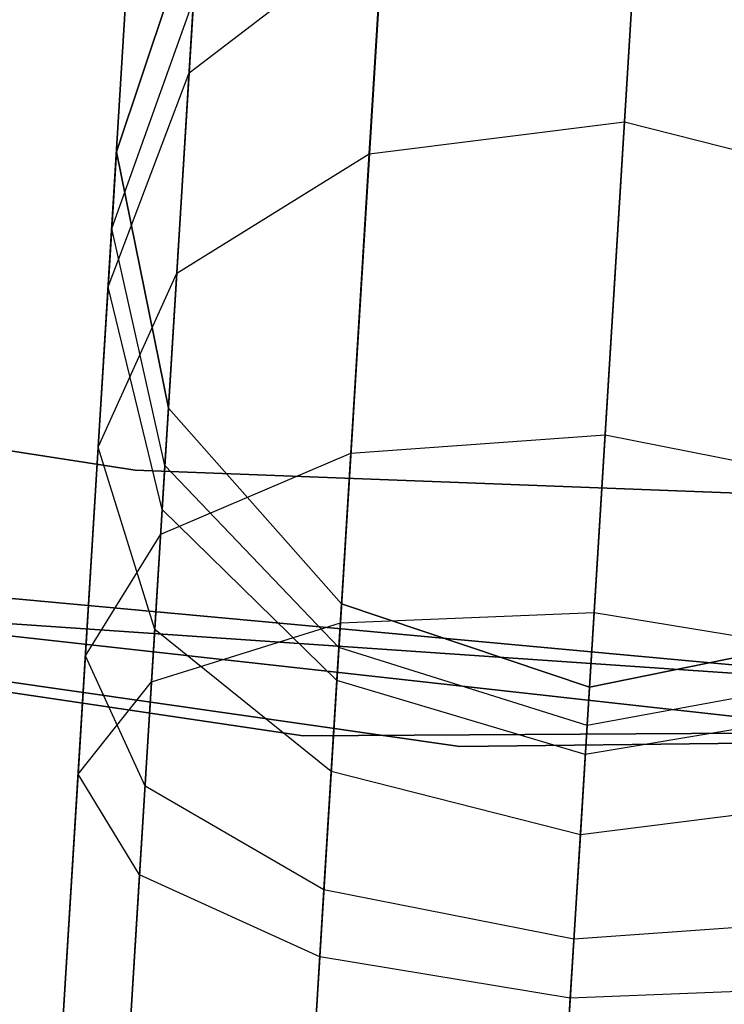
# Model space of a CAD drawing. Extents: x -129 to 129, y -127 to 130.
# Tile 141 of 188: x -4.94 to -3.54, y -61.14 to -59.19. Entities that reach past the tile are written whole.
import ezdxf

# ---------------------------------------------------------------- set-up
doc = ezdxf.new("R2010")
doc.units = 0
doc.header["$LTSCALE"] = 25.4
doc.layers.get('0').update_dxf_attribs({"linetype": 'CONTINUOUS'})

# ---------------------------------------------------------------- blocks, each defined once
blk = doc.blocks.new('NOME_B_PM2_STL')
at = {"color": 0}
for p, q in [((125.6243, -57.7586, 524.5779), (122.5463, -107.6637, 524.5779)), ((125.6243, -57.7586, 524.5779), (122.5463, -107.6637, 524.5779)), ((122.5463, -107.6637, 344.5779), (125.6243, -57.7586, 344.5779)), ((122.5463, -107.6637, 344.5779), (125.6243, -57.7586, 344.5779)), ((125.758, -57.7668, 525.0779), (122.68, -107.672, 525.0779)), ((125.758, -57.7668, 525.0779), (122.68, -107.672, 525.0779)), ((125.758, -57.7668, 524.0779), (122.68, -107.672, 524.0779)), ((125.758, -57.7668, 524.0779), (122.68, -107.672, 524.0779)), ((122.68, -107.672, 344.0779), (125.758, -57.7668, 344.0779)), ((122.68, -107.672, 344.0779), (125.758, -57.7668, 344.0779)), ((122.68, -107.672, 345.0779), (125.758, -57.7668, 345.0779)), ((122.68, -107.672, 345.0779), (125.758, -57.7668, 345.0779)), ((126.1234, -57.7893, 525.4439), (123.0453, -107.6945, 525.4439)), ((126.1234, -57.7893, 525.4439), (123.0453, -107.6945, 525.4439)), ((126.1234, -57.7893, 523.7119), (123.0453, -107.6945, 523.7119)), ((126.1234, -57.7893, 523.7119), (123.0453, -107.6945, 523.7119)), ((123.0453, -107.6945, 343.7118), (126.1234, -57.7893, 343.7118)), ((123.0453, -107.6945, 343.7118), (126.1234, -57.7893, 343.7118)), ((123.0453, -107.6945, 345.4439), (126.1234, -57.7893, 345.4439)), ((123.0453, -107.6945, 345.4439), (126.1234, -57.7893, 345.4439)), ((126.6224, -57.8201, 523.5779), (123.5444, -107.7253, 523.5779)), ((126.6224, -57.8201, 525.5779), (123.5444, -107.7253, 525.5779)), ((126.6224, -57.8201, 525.5779), (123.5444, -107.7253, 525.5779)), ((126.6224, -57.8201, 523.5779), (123.5444, -107.7253, 523.5779)), ((123.5444, -107.7253, 345.5779), (126.6224, -57.8201, 345.5779)), ((123.5444, -107.7253, 343.5779), (126.6224, -57.8201, 343.5779)), ((123.5444, -107.7253, 343.5779), (126.6224, -57.8201, 343.5779)), ((123.5444, -107.7253, 345.5779), (126.6224, -57.8201, 345.5779)), ((116.1757, -59.8823, 18.9499), (125.4809, -61.3195, 18.9499)), ((125.4809, -61.3195, 17.9499), (116.1757, -59.8823, 17.9499)), ((116.1757, -59.8823, 18.9499), (125.4809, -61.3195, 18.9499)), ((125.4809, -61.3195, 17.9499), (116.1757, -59.8823, 17.9499)), ((126.4892, -59.9807, 692.4298), (126.4491, -60.6297, 691.4565)), ((126.4892, -59.9807, 692.4298), (126.4491, -60.6297, 691.4565)), ((126.4491, -60.6297, 541.6992), (126.4892, -59.9807, 540.7259)), ((126.4491, -60.6297, 541.6992), (126.4892, -59.9807, 540.7259)), ((126.4892, -59.9807, 328.4298), (126.4491, -60.6297, 327.4565)), ((126.4892, -59.9807, 328.4298), (126.4491, -60.6297, 327.4565)), ((125.9825, -60.0734, 692.4811), (125.9442, -60.6935, 691.5513)), ((125.9825, -60.0734, 692.4811), (125.9442, -60.6935, 691.5513)), ((125.9442, -60.6935, 541.6044), (125.9825, -60.0734, 540.6746)), ((125.9442, -60.6935, 541.6044), (125.9825, -60.0734, 540.6746)), ((125.9825, -60.0734, 328.4811), (125.9442, -60.6935, 327.5513)), ((125.9825, -60.0734, 328.4811), (125.9442, -60.6935, 327.5513)), ((126.4109, -61.2499, 28.1759), (126.4785, -60.1539, 27.0779)), ((126.4109, -61.2499, 28.1759), (126.4785, -60.1539, 27.0779)), ((125.6081, -60.1985, 699.0779), (125.4436, -60.6893, 699.0779)), ((125.4436, -60.6893, 534.0779), (125.6081, -60.1985, 534.0779)), ((125.6081, -60.1985, 699.0779), (125.4436, -60.6893, 699.0779)), ((125.6081, -60.1985, 693.5779), (125.4436, -60.6893, 693.5779)), ((125.6081, -60.1985, 693.5779), (125.4436, -60.6893, 693.5779)), ((125.6081, -60.1985, 539.5779), (125.4436, -60.6893, 539.5779)), ((125.6081, -60.1985, 539.5779), (125.4436, -60.6893, 539.5779)), ((125.4436, -60.6893, 534.0779), (125.6081, -60.1985, 534.0779)), ((125.6081, -60.1985, 335.0779), (125.4436, -60.6893, 335.0779)), ((125.4436, -60.6893, 21.0779), (125.6081, -60.1985, 21.0779)), ((125.6081, -60.1985, 335.0779), (125.4436, -60.6893, 335.0779)), ((125.6081, -60.1985, 329.5779), (125.4436, -60.6893, 329.5779)), ((125.6081, -60.1985, 329.5779), (125.4436, -60.6893, 329.5779)), ((125.6081, -60.1985, 25.5779), (125.4436, -60.6893, 25.5779)), ((125.6081, -60.1985, 25.5779), (125.4436, -60.6893, 25.5779)), ((125.4436, -60.6893, 21.0779), (125.6081, -60.1985, 21.0779)), ((125.5874, -60.5328, 26.8279), (125.6081, -60.1985, 25.5779)), ((125.5874, -60.5328, 26.8279), (125.6081, -60.1985, 25.5779)), ((125.5874, -60.5328, 26.8279), (125.9723, -60.2389, 27.0109)), ((125.5874, -60.5328, 26.8279), (125.9723, -60.2389, 27.0109)), ((125.9077, -61.286, 28.0599), (125.9723, -60.2389, 27.0109)), ((125.9077, -61.286, 28.0599), (125.9723, -60.2389, 27.0109)), ((125.4342, -60.8412, 692.8125), (125.5963, -60.3884, 692.6212)), ((125.4342, -60.8412, 692.8125), (125.5963, -60.3884, 692.6212)), ((125.4342, -60.8412, 540.3432), (125.5963, -60.3884, 540.5345)), ((125.4342, -60.8412, 540.3432), (125.5963, -60.3884, 540.5345)), ((125.4342, -60.8412, 328.8125), (125.5963, -60.3884, 328.6212)), ((125.4342, -60.8412, 328.8125), (125.5963, -60.3884, 328.6212)), ((125.5963, -60.3884, 692.6212), (125.563, -60.9293, 691.8101)), ((125.5963, -60.3884, 692.6212), (125.563, -60.9293, 691.8101)), ((125.563, -60.9293, 541.3456), (125.5963, -60.3884, 540.5345)), ((125.563, -60.9293, 541.3456), (125.5963, -60.3884, 540.5345)), ((125.5963, -60.3884, 328.6212), (125.563, -60.9293, 327.8101)), ((125.5963, -60.3884, 328.6212), (125.563, -60.9293, 327.8101)), ((125.8135, -61.8454, 540.5779), (116.4241, -60.4528, 540.5779)), ((116.4241, -60.4528, 525.5779), (125.8135, -61.8454, 525.5779)), ((116.4241, -60.4528, 525.5779), (125.8135, -61.8454, 525.5779)), ((125.8135, -61.8454, 540.5779), (116.4241, -60.4528, 540.5779)), ((126.1237, -61.8666, 26.5779), (116.7275, -60.521, 26.5779)), ((116.7275, -60.521, 17.0779), (126.1237, -61.8666, 17.0779)), ((116.7275, -60.521, 17.0779), (126.1237, -61.8666, 17.0779)), ((126.1237, -61.8666, 26.5779), (116.7275, -60.521, 26.5779)), ((125.4271, -60.9567, 26.5779), (125.5874, -60.5328, 26.8279)), ((125.4271, -60.9567, 26.5779), (125.5874, -60.5328, 26.8279)), ((125.5311, -61.4461, 27.7429), (125.5874, -60.5328, 26.8279)), ((125.5311, -61.4461, 27.7429), (125.5874, -60.5328, 26.8279)), ((125.9442, -60.6935, 691.5513), (126.4491, -60.6297, 691.4565)), ((125.9442, -60.6935, 691.5513), (126.4491, -60.6297, 691.4565)), ((125.9442, -60.6935, 541.6044), (126.4491, -60.6297, 541.6992)), ((125.9442, -60.6935, 541.6044), (126.4491, -60.6297, 541.6992)), ((125.9442, -60.6935, 327.5513), (126.4491, -60.6297, 327.4565)), ((125.9442, -60.6935, 327.5513), (126.4491, -60.6297, 327.4565)), ((126.4491, -60.6297, 691.4565), (126.3892, -61.6012, 690.8062)), ((126.4491, -60.6297, 691.4565), (126.3892, -61.6012, 690.8062)), ((126.3892, -61.6012, 542.3495), (126.4491, -60.6297, 541.6992)), ((126.3892, -61.6012, 542.3495), (126.4491, -60.6297, 541.6992)), ((126.4491, -60.6297, 327.4565), (126.3892, -61.6012, 326.8062)), ((126.4491, -60.6297, 327.4565), (126.3892, -61.6012, 326.8062)), ((126.4491, -60.6297, 691.4565), (126.9424, -60.7551, 691.5513)), ((126.4491, -60.6297, 691.4565), (126.9424, -60.7551, 691.5513)), ((126.4491, -60.6297, 541.6992), (126.9424, -60.7551, 541.6044)), ((126.4491, -60.6297, 541.6992), (126.9424, -60.7551, 541.6044)), ((126.4491, -60.6297, 327.4565), (126.9424, -60.7551, 327.5513)), ((126.4491, -60.6297, 327.4565), (126.9424, -60.7551, 327.5513)), ((125.4271, -60.9567, 26.5779), (125.4436, -60.6893, 25.5779)), ((125.4271, -60.9567, 26.5779), (125.4436, -60.6893, 25.5779)), ((125.4436, -60.6893, 693.5779), (125.4342, -60.8412, 692.8125)), ((125.4436, -60.6893, 693.5779), (125.4342, -60.8412, 692.8125)), ((125.4342, -60.8412, 540.3432), (125.4436, -60.6893, 539.5779)), ((125.4342, -60.8412, 540.3432), (125.4436, -60.6893, 539.5779)), ((125.4436, -60.6893, 329.5779), (125.4342, -60.8412, 328.8125)), ((125.4436, -60.6893, 329.5779), (125.4342, -60.8412, 328.8125)), ((125.4436, -60.6893, 699.0779), (125.5465, -61.1966, 699.0779)), ((125.5465, -61.1966, 534.0779), (125.4436, -60.6893, 534.0779)), ((125.4436, -60.6893, 699.0779), (125.5465, -61.1966, 699.0779)), ((125.4436, -60.6893, 699.0779), (125.4436, -60.6893, 693.5779)), ((125.4436, -60.6893, 693.5779), (125.5465, -61.1966, 693.5779)), ((125.4436, -60.6893, 699.0779), (125.4436, -60.6893, 693.5779)), ((125.4436, -60.6893, 693.5779), (125.5465, -61.1966, 693.5779)), ((125.4436, -60.6893, 539.5779), (125.5465, -61.1966, 539.5779)), ((125.4436, -60.6893, 539.5779), (125.5465, -61.1966, 539.5779)), ((125.4436, -60.6893, 539.5779), (125.4436, -60.6893, 534.0779)), ((125.5465, -61.1966, 534.0779), (125.4436, -60.6893, 534.0779)), ((125.4436, -60.6893, 539.5779), (125.4436, -60.6893, 534.0779)), ((125.4436, -60.6893, 335.0779), (125.5465, -61.1966, 335.0779)), ((125.5465, -61.1966, 21.0779), (125.4436, -60.6893, 21.0779)), ((125.4436, -60.6893, 335.0779), (125.5465, -61.1966, 335.0779)), ((125.4436, -60.6893, 335.0779), (125.4436, -60.6893, 329.5779)), ((125.4436, -60.6893, 329.5779), (125.5465, -61.1966, 329.5779)), ((125.4436, -60.6893, 335.0779), (125.4436, -60.6893, 329.5779)), ((125.4436, -60.6893, 329.5779), (125.5465, -61.1966, 329.5779)), ((125.4436, -60.6893, 25.5779), (125.5465, -61.1966, 25.5779)), ((125.4436, -60.6893, 25.5779), (125.5465, -61.1966, 25.5779)), ((125.4436, -60.6893, 25.5779), (125.4436, -60.6893, 21.0779)), ((125.5465, -61.1966, 21.0779), (125.4436, -60.6893, 21.0779)), ((125.4436, -60.6893, 25.5779), (125.4436, -60.6893, 21.0779)), ((125.563, -60.9293, 691.8101), (125.9442, -60.6935, 691.5513)), ((125.563, -60.9293, 691.8101), (125.9442, -60.6935, 691.5513)), ((125.563, -60.9293, 541.3456), (125.9442, -60.6935, 541.6044)), ((125.563, -60.9293, 541.3456), (125.9442, -60.6935, 541.6044)), ((125.563, -60.9293, 327.8101), (125.9442, -60.6935, 327.5513)), ((125.563, -60.9293, 327.8101), (125.9442, -60.6935, 327.5513)), ((125.9442, -60.6935, 691.5513), (125.887, -61.6216, 690.93)), ((125.9442, -60.6935, 691.5513), (125.887, -61.6216, 690.93)), ((125.887, -61.6216, 542.2257), (125.9442, -60.6935, 541.6044)), ((125.887, -61.6216, 542.2257), (125.9442, -60.6935, 541.6044)), ((125.9442, -60.6935, 327.5513), (125.887, -61.6216, 326.93)), ((125.9442, -60.6935, 327.5513), (125.887, -61.6216, 326.93)), ((125.4342, -60.8412, 692.8125), (125.4075, -61.274, 692.1636)), ((125.4342, -60.8412, 692.8125), (125.4075, -61.274, 692.1636)), ((125.4075, -61.274, 540.9921), (125.4342, -60.8412, 540.3432)), ((125.4075, -61.274, 540.9921), (125.4342, -60.8412, 540.3432)), ((125.4342, -60.8412, 328.8125), (125.4075, -61.274, 328.1636)), ((125.4342, -60.8412, 328.8125), (125.4075, -61.274, 328.1636)), ((125.5395, -61.3105, 693.0038), (125.4342, -60.8412, 692.8125)), ((125.5395, -61.3105, 693.0038), (125.4342, -60.8412, 692.8125)), ((125.5395, -61.3105, 540.1519), (125.4342, -60.8412, 540.3432)), ((125.5395, -61.3105, 540.1519), (125.4342, -60.8412, 540.3432)), ((125.5395, -61.3105, 329.0038), (125.4342, -60.8412, 328.8125)), ((125.5395, -61.3105, 329.0038), (125.4342, -60.8412, 328.8125)), ((128.0755, -61.964, 702.0779), (118.6415, -60.9152, 702.0779)), ((118.6415, -60.9152, 692.5779), (128.0755, -61.964, 692.5779)), ((118.6415, -60.9152, 692.5779), (128.0755, -61.964, 692.5779)), ((128.0755, -61.964, 702.0779), (118.6415, -60.9152, 702.0779)), ((125.4075, -61.274, 692.1636), (125.563, -60.9293, 691.8101)), ((125.4075, -61.274, 692.1636), (125.563, -60.9293, 691.8101)), ((125.4075, -61.274, 540.9921), (125.563, -60.9293, 541.3456)), ((125.4075, -61.274, 540.9921), (125.563, -60.9293, 541.3456)), ((125.4075, -61.274, 328.1636), (125.563, -60.9293, 327.8101)), ((125.4075, -61.274, 328.1636), (125.563, -60.9293, 327.8101)), ((125.563, -60.9293, 691.8101), (125.5131, -61.7388, 691.2682)), ((125.563, -60.9293, 691.8101), (125.5131, -61.7388, 691.2682)), ((125.5131, -61.7388, 541.8876), (125.563, -60.9293, 541.3456)), ((125.5131, -61.7388, 541.8876), (125.563, -60.9293, 541.3456)), ((125.563, -60.9293, 327.8101), (125.5131, -61.7388, 327.2682)), ((125.563, -60.9293, 327.8101), (125.5131, -61.7388, 327.2682)), ((125.382, -61.6874, 27.3099), (125.4271, -60.9567, 26.5779)), ((125.382, -61.6874, 27.3099), (125.4271, -60.9567, 26.5779)), ((125.5341, -61.3972, 26.3279), (125.4271, -60.9567, 26.5779)), ((125.5341, -61.3972, 26.3279), (125.4271, -60.9567, 26.5779)), ((119.7899, -61.071, 19.0779), (129.2342, -61.9426, 19.0779)), ((129.2342, -61.9426, 20.0779), (119.7899, -61.071, 20.0779)), ((119.7899, -61.071, 19.0779), (129.2342, -61.9426, 19.0779)), ((129.2342, -61.9426, 20.0779), (119.7899, -61.071, 20.0779)), ((125.5341, -61.3972, 26.3279), (125.5465, -61.1966, 25.5779)), ((125.5341, -61.3972, 26.3279), (125.5465, -61.1966, 25.5779)), ((125.5465, -61.1966, 693.5779), (125.5395, -61.3105, 693.0038)), ((125.5465, -61.1966, 693.5779), (125.5395, -61.3105, 693.0038)), ((125.5395, -61.3105, 540.1519), (125.5465, -61.1966, 539.5779)), ((125.5395, -61.3105, 540.1519), (125.5465, -61.1966, 539.5779)), ((125.5465, -61.1966, 329.5779), (125.5395, -61.3105, 329.0038)), ((125.5465, -61.1966, 329.5779), (125.5395, -61.3105, 329.0038)), ((125.5465, -61.1966, 699.0779), (125.8893, -61.5844, 699.0779)), ((125.8893, -61.5844, 534.0779), (125.5465, -61.1966, 534.0779)), ((125.5465, -61.1966, 699.0779), (125.8893, -61.5844, 699.0779)), ((125.5465, -61.1966, 699.0779), (125.5465, -61.1966, 693.5779)), ((125.5465, -61.1966, 693.5779), (125.8893, -61.5844, 693.5779)), ((125.5465, -61.1966, 699.0779), (125.5465, -61.1966, 693.5779)), ((125.5465, -61.1966, 693.5779), (125.8893, -61.5844, 693.5779)), ((125.5465, -61.1966, 539.5779), (125.8893, -61.5844, 539.5779)), ((125.5465, -61.1966, 539.5779), (125.8893, -61.5844, 539.5779)), ((125.5465, -61.1966, 539.5779), (125.5465, -61.1966, 534.0779)), ((125.8893, -61.5844, 534.0779), (125.5465, -61.1966, 534.0779)), ((125.5465, -61.1966, 539.5779), (125.5465, -61.1966, 534.0779)), ((125.5465, -61.1966, 335.0779), (125.8893, -61.5844, 335.0779)), ((125.8893, -61.5844, 21.0779), (125.5465, -61.1966, 21.0779)), ((125.5465, -61.1966, 335.0779), (125.8893, -61.5844, 335.0779)), ((125.5465, -61.1966, 335.0779), (125.5465, -61.1966, 329.5779)), ((125.5465, -61.1966, 329.5779), (125.8893, -61.5844, 329.5779)), ((125.5465, -61.1966, 335.0779), (125.5465, -61.1966, 329.5779)), ((125.5465, -61.1966, 329.5779), (125.8893, -61.5844, 329.5779)), ((125.5465, -61.1966, 25.5779), (125.8893, -61.5844, 25.5779)), ((125.5465, -61.1966, 25.5779), (125.8893, -61.5844, 25.5779)), ((125.5465, -61.1966, 25.5779), (125.5465, -61.1966, 21.0779)), ((125.8893, -61.5844, 21.0779), (125.5465, -61.1966, 21.0779)), ((125.5465, -61.1966, 25.5779), (125.5465, -61.1966, 21.0779)), ((125.9077, -61.286, 28.0599), (126.4109, -61.2499, 28.1759)), ((125.9077, -61.286, 28.0599), (126.4109, -61.2499, 28.1759)), ((126.3185, -62.747, 28.5779), (126.4109, -61.2499, 28.1759)), ((126.3185, -62.747, 28.5779), (126.4109, -61.2499, 28.1759)), ((126.4109, -61.2499, 28.1759), (126.9058, -61.3475, 28.0599)), ((126.4109, -61.2499, 28.1759), (126.9058, -61.3475, 28.0599)), ((125.4075, -61.274, 692.1636), (125.3676, -61.9216, 691.7301)), ((125.4075, -61.274, 692.1636), (125.3676, -61.9216, 691.7301)), ((125.3676, -61.9216, 541.4256), (125.4075, -61.274, 540.9921)), ((125.3676, -61.9216, 541.4256), (125.4075, -61.274, 540.9921)), ((125.4075, -61.274, 328.1636), (125.3676, -61.9216, 327.7301)), ((125.4075, -61.274, 328.1636), (125.3676, -61.9216, 327.7301)), ((125.5194, -61.6351, 692.5172), (125.4075, -61.274, 692.1636)), ((125.5194, -61.6351, 692.5172), (125.4075, -61.274, 692.1636)), ((125.5194, -61.6351, 540.6385), (125.4075, -61.274, 540.9921)), ((125.5194, -61.6351, 540.6385), (125.4075, -61.274, 540.9921)), ((125.5194, -61.6351, 328.5172), (125.4075, -61.274, 328.1636)), ((125.5194, -61.6351, 328.5172), (125.4075, -61.274, 328.1636)), ((125.5311, -61.4461, 27.7429), (125.9077, -61.286, 28.0599)), ((125.5311, -61.4461, 27.7429), (125.9077, -61.286, 28.0599)), ((125.8195, -62.7163, 28.4439), (125.9077, -61.286, 28.0599)), ((125.8195, -62.7163, 28.4439), (125.9077, -61.286, 28.0599)), ((125.4809, -61.3195, 18.9499), (130.1886, -61.5, 18.9499)), ((130.1886, -61.5, 17.9499), (125.4809, -61.3195, 17.9499)), ((125.4809, -61.3195, 18.9499), (130.1886, -61.5, 18.9499)), ((125.4809, -61.3195, 18.9499), (125.4809, -61.3195, 17.9499)), ((130.1886, -61.5, 17.9499), (125.4809, -61.3195, 17.9499)), ((125.4809, -61.3195, 18.9499), (125.4809, -61.3195, 17.9499)), ((125.5395, -61.3105, 693.0038), (125.5194, -61.6351, 692.5172)), ((125.5395, -61.3105, 693.0038), (125.5194, -61.6351, 692.5172)), ((125.5194, -61.6351, 540.6385), (125.5395, -61.3105, 540.1519)), ((125.5194, -61.6351, 540.6385), (125.5395, -61.3105, 540.1519)), ((125.5395, -61.3105, 329.0038), (125.5194, -61.6351, 328.5172)), ((125.5395, -61.3105, 329.0038), (125.5194, -61.6351, 328.5172)), ((125.884, -61.6706, 693.1439), (125.5395, -61.3105, 693.0038)), ((125.884, -61.6706, 693.1439), (125.5395, -61.3105, 693.0038)), ((125.884, -61.6706, 540.0118), (125.5395, -61.3105, 540.1519)), ((125.884, -61.6706, 540.0118), (125.5395, -61.3105, 540.1519)), ((125.884, -61.6706, 329.1439), (125.5395, -61.3105, 329.0038)), ((125.884, -61.6706, 329.1439), (125.5395, -61.3105, 329.0038)), ((130.6956, -61.9979, 343.5779), (121.2257, -61.3487, 343.5779)), ((121.2257, -61.3487, 328.5779), (130.6956, -61.9979, 328.5779)), ((121.2257, -61.3487, 328.5779), (130.6956, -61.9979, 328.5779)), ((130.6956, -61.9979, 343.5779), (121.2257, -61.3487, 343.5779)), ((125.5003, -61.9452, 26.8769), (125.5341, -61.3972, 26.3279)), ((125.5003, -61.9452, 26.8769), (125.5341, -61.3972, 26.3279)), ((125.8799, -61.7361, 26.1448), (125.5341, -61.3972, 26.3279)), ((125.8799, -61.7361, 26.1448), (125.5341, -61.3972, 26.3279)), ((125.382, -61.6874, 27.3099), (125.5311, -61.4461, 27.7429)), ((125.382, -61.6874, 27.3099), (125.5311, -61.4461, 27.7429)), ((125.4542, -62.6937, 28.0779), (125.5311, -61.4461, 27.7429)), ((125.4542, -62.6937, 28.0779), (125.5311, -61.4461, 27.7429)), ((125.8799, -61.7361, 26.1448), (125.8893, -61.5844, 25.5779)), ((125.8799, -61.7361, 26.1448), (125.8893, -61.5844, 25.5779)), ((125.8893, -61.5844, 693.5779), (125.884, -61.6706, 693.1439)), ((125.8893, -61.5844, 693.5779), (125.884, -61.6706, 693.1439)), ((125.884, -61.6706, 540.0118), (125.8893, -61.5844, 539.5779)), ((125.884, -61.6706, 540.0118), (125.8893, -61.5844, 539.5779)), ((125.8893, -61.5844, 329.5779), (125.884, -61.6706, 329.1439)), ((125.8893, -61.5844, 329.5779), (125.884, -61.6706, 329.1439)), ((125.8893, -61.5844, 699.0779), (126.3801, -61.7489, 699.0779)), ((126.3801, -61.7489, 534.0779), (125.8893, -61.5844, 534.0779)), ((125.8893, -61.5844, 699.0779), (126.3801, -61.7489, 699.0779)), ((125.8893, -61.5844, 699.0779), (125.8893, -61.5844, 693.5779)), ((125.8893, -61.5844, 693.5779), (126.3801, -61.7489, 693.5779)), ((125.8893, -61.5844, 699.0779), (125.8893, -61.5844, 693.5779)), ((125.8893, -61.5844, 693.5779), (126.3801, -61.7489, 693.5779)), ((125.8893, -61.5844, 539.5779), (126.3801, -61.7489, 539.5779)), ((125.8893, -61.5844, 539.5779), (126.3801, -61.7489, 539.5779)), ((125.8893, -61.5844, 539.5779), (125.8893, -61.5844, 534.0779)), ((126.3801, -61.7489, 534.0779), (125.8893, -61.5844, 534.0779)), ((125.8893, -61.5844, 539.5779), (125.8893, -61.5844, 534.0779)), ((125.8893, -61.5844, 335.0779), (126.3801, -61.7489, 335.0779)), ((126.3801, -61.7489, 21.0779), (125.8893, -61.5844, 21.0779)), ((125.8893, -61.5844, 335.0779), (126.3801, -61.7489, 335.0779)), ((125.8893, -61.5844, 335.0779), (125.8893, -61.5844, 329.5779)), ((125.8893, -61.5844, 329.5779), (126.3801, -61.7489, 329.5779)), ((125.8893, -61.5844, 335.0779), (125.8893, -61.5844, 329.5779)), ((125.8893, -61.5844, 329.5779), (126.3801, -61.7489, 329.5779)), ((125.8893, -61.5844, 25.5779), (126.3801, -61.7489, 25.5779)), ((125.8893, -61.5844, 25.5779), (126.3801, -61.7489, 25.5779)), ((125.8893, -61.5844, 25.5779), (125.8893, -61.5844, 21.0779)), ((126.3801, -61.7489, 21.0779), (125.8893, -61.5844, 21.0779)), ((125.8893, -61.5844, 25.5779), (125.8893, -61.5844, 21.0779)), ((125.887, -61.6216, 690.93), (126.3892, -61.6012, 690.8062)), ((125.887, -61.6216, 690.93), (126.3892, -61.6012, 690.8062)), ((125.887, -61.6216, 542.2257), (126.3892, -61.6012, 542.3495)), ((125.887, -61.6216, 542.2257), (126.3892, -61.6012, 542.3495)), ((125.887, -61.6216, 326.93), (126.3892, -61.6012, 326.8062)), ((125.887, -61.6216, 326.93), (126.3892, -61.6012, 326.8062)), ((126.3892, -61.6012, 690.8062), (126.3185, -62.747, 690.5779)), ((126.3892, -61.6012, 690.8062), (126.3185, -62.747, 690.5779)), ((126.3185, -62.747, 542.5779), (126.3892, -61.6012, 542.3495)), ((126.3185, -62.747, 542.5779), (126.3892, -61.6012, 542.3495)), ((126.3892, -61.6012, 326.8062), (126.3185, -62.747, 326.5779)), ((126.3892, -61.6012, 326.8062), (126.3185, -62.747, 326.5779)), ((126.3892, -61.6012, 690.8062), (126.8851, -61.6831, 690.93)), ((126.3892, -61.6012, 690.8062), (126.8851, -61.6831, 690.93)), ((126.3892, -61.6012, 542.3495), (126.8851, -61.6831, 542.2257)), ((126.3892, -61.6012, 542.3495), (126.8851, -61.6831, 542.2257)), ((126.3892, -61.6012, 326.8062), (126.8851, -61.6831, 326.93)), ((126.3892, -61.6012, 326.8062), (126.8851, -61.6831, 326.93)), ((125.5194, -61.6351, 692.5172), (125.4895, -62.1208, 692.192)), ((125.5194, -61.6351, 692.5172), (125.4895, -62.1208, 692.192)), ((125.4895, -62.1208, 540.9637), (125.5194, -61.6351, 540.6385)), ((125.4895, -62.1208, 540.9637), (125.5194, -61.6351, 540.6385)), ((125.5194, -61.6351, 328.5172), (125.4895, -62.1208, 328.192)), ((125.5194, -61.6351, 328.5172), (125.4895, -62.1208, 328.192)), ((125.5131, -61.7388, 691.2682), (125.887, -61.6216, 690.93)), ((125.5131, -61.7388, 691.2682), (125.887, -61.6216, 690.93)), ((125.5131, -61.7388, 541.8876), (125.887, -61.6216, 542.2257)), ((125.5131, -61.7388, 541.8876), (125.887, -61.6216, 542.2257)), ((125.5131, -61.7388, 327.2682), (125.887, -61.6216, 326.93)), ((125.5131, -61.7388, 327.2682), (125.887, -61.6216, 326.93)), ((125.8689, -61.9159, 692.776), (125.5194, -61.6351, 692.5172)), ((125.8689, -61.9159, 692.776), (125.5194, -61.6351, 692.5172)), ((125.8689, -61.9159, 540.3797), (125.5194, -61.6351, 540.6385)), ((125.8689, -61.9159, 540.3797), (125.5194, -61.6351, 540.6385)), ((125.8689, -61.9159, 328.776), (125.5194, -61.6351, 328.5172)), ((125.8689, -61.9159, 328.776), (125.5194, -61.6351, 328.5172)), ((125.887, -61.6216, 690.93), (125.8195, -62.7163, 690.7119)), ((125.887, -61.6216, 690.93), (125.8195, -62.7163, 690.7119)), ((125.8195, -62.7163, 542.4439), (125.887, -61.6216, 542.2257)), ((125.8195, -62.7163, 542.4439), (125.887, -61.6216, 542.2257)), ((125.887, -61.6216, 326.93), (125.8195, -62.7163, 326.7119)), ((125.887, -61.6216, 326.93), (125.8195, -62.7163, 326.7119)), ((126.3801, -61.7489, 699.0779), (126.8874, -61.646, 699.0779)), ((126.8874, -61.646, 534.0779), (126.3801, -61.7489, 534.0779)), ((126.3801, -61.7489, 699.0779), (126.8874, -61.646, 699.0779)), ((126.3801, -61.7489, 693.5779), (126.8874, -61.646, 693.5779)), ((126.3801, -61.7489, 693.5779), (126.8874, -61.646, 693.5779)), ((126.3801, -61.7489, 539.5779), (126.8874, -61.646, 539.5779)), ((126.3801, -61.7489, 539.5779), (126.8874, -61.646, 539.5779)), ((126.8874, -61.646, 534.0779), (126.3801, -61.7489, 534.0779)), ((126.3801, -61.7489, 335.0779), (126.8874, -61.646, 335.0779)), ((126.8874, -61.646, 21.0779), (126.3801, -61.7489, 21.0779)), ((126.3801, -61.7489, 335.0779), (126.8874, -61.646, 335.0779)), ((126.3801, -61.7489, 329.5779), (126.8874, -61.646, 329.5779)), ((126.3801, -61.7489, 329.5779), (126.8874, -61.646, 329.5779)), ((126.3801, -61.7489, 25.5779), (126.8874, -61.646, 25.5779)), ((126.3801, -61.7489, 25.5779), (126.8874, -61.646, 25.5779)), ((126.8874, -61.646, 21.0779), (126.3801, -61.7489, 21.0779)), ((125.884, -61.6706, 693.1439), (125.8689, -61.9159, 692.776)), ((125.884, -61.6706, 693.1439), (125.8689, -61.9159, 692.776)), ((125.8689, -61.9159, 540.3797), (125.884, -61.6706, 540.0118)), ((125.8689, -61.9159, 540.3797), (125.884, -61.6706, 540.0118)), ((125.884, -61.6706, 329.1439), (125.8689, -61.9159, 328.776)), ((125.884, -61.6706, 329.1439), (125.8689, -61.9159, 328.776)), ((126.3754, -61.8249, 693.1952), (125.884, -61.6706, 693.1439)), ((126.3754, -61.8249, 693.1952), (125.884, -61.6706, 693.1439)), ((126.3754, -61.8249, 539.9606), (125.884, -61.6706, 540.0118)), ((126.3754, -61.8249, 539.9606), (125.884, -61.6706, 540.0118)), ((126.3754, -61.8249, 329.1952), (125.884, -61.6706, 329.1439)), ((126.3754, -61.8249, 329.1952), (125.884, -61.6706, 329.1439)), ((125.3204, -62.6855, 27.5779), (125.382, -61.6874, 27.3099)), ((125.3204, -62.6855, 27.5779), (125.382, -61.6874, 27.3099)), ((125.5003, -61.9452, 26.8769), (125.382, -61.6874, 27.3099)), ((125.5003, -61.9452, 26.8769), (125.382, -61.6874, 27.3099)), ((126.8821, -61.7322, 693.1439), (126.3754, -61.8249, 693.1952)), ((126.8821, -61.7322, 693.1439), (126.3754, -61.8249, 693.1952)), ((126.8821, -61.7322, 540.0118), (126.3754, -61.8249, 539.9606)), ((126.8821, -61.7322, 540.0118), (126.3754, -61.8249, 539.9606)), ((126.8821, -61.7322, 329.1439), (126.3754, -61.8249, 329.1952)), ((126.8821, -61.7322, 329.1439), (126.3754, -61.8249, 329.1952)), ((125.3676, -61.9216, 691.7301), (125.5131, -61.7388, 691.2682)), ((125.3676, -61.9216, 691.7301), (125.5131, -61.7388, 691.2682)), ((125.3676, -61.9216, 541.4256), (125.5131, -61.7388, 541.8876)), ((125.3676, -61.9216, 541.4256), (125.5131, -61.7388, 541.8876)), ((125.3676, -61.9216, 327.7301), (125.5131, -61.7388, 327.2682)), ((125.3676, -61.9216, 327.7301), (125.5131, -61.7388, 327.2682)), ((125.5131, -61.7388, 691.2682), (125.4542, -62.6937, 691.0779)), ((125.5131, -61.7388, 691.2682), (125.4542, -62.6937, 691.0779)), ((125.4542, -62.6937, 542.0779), (125.5131, -61.7388, 541.8876)), ((125.4542, -62.6937, 542.0779), (125.5131, -61.7388, 541.8876)), ((125.5131, -61.7388, 327.2682), (125.4542, -62.6937, 327.0779)), ((125.5131, -61.7388, 327.2682), (125.4542, -62.6937, 327.0779)), ((125.8544, -62.1504, 26.5599), (125.8799, -61.7361, 26.1448)), ((125.8544, -62.1504, 26.5599), (125.8799, -61.7361, 26.1448)), ((126.3718, -61.8827, 26.0779), (125.8799, -61.7361, 26.1448)), ((126.3718, -61.8827, 26.0779), (125.8799, -61.7361, 26.1448)), ((126.3801, -61.7489, 25.5779), (126.3718, -61.8827, 26.0779)), ((126.3801, -61.7489, 25.5779), (126.3718, -61.8827, 26.0779)), ((126.3754, -61.8249, 693.1952), (126.3801, -61.7489, 693.5779)), ((126.3754, -61.8249, 693.1952), (126.3801, -61.7489, 693.5779)), ((126.3801, -61.7489, 539.5779), (126.3754, -61.8249, 539.9606)), ((126.3801, -61.7489, 539.5779), (126.3754, -61.8249, 539.9606)), ((126.3754, -61.8249, 329.1952), (126.3801, -61.7489, 329.5779)), ((126.3754, -61.8249, 329.1952), (126.3801, -61.7489, 329.5779)), ((126.3801, -61.7489, 699.0779), (126.3801, -61.7489, 693.5779)), ((126.3801, -61.7489, 699.0779), (126.3801, -61.7489, 693.5779)), ((126.3801, -61.7489, 539.5779), (126.3801, -61.7489, 534.0779)), ((126.3801, -61.7489, 539.5779), (126.3801, -61.7489, 534.0779)), ((126.3801, -61.7489, 335.0779), (126.3801, -61.7489, 329.5779)), ((126.3801, -61.7489, 335.0779), (126.3801, -61.7489, 329.5779)), ((126.3801, -61.7489, 25.5779), (126.3801, -61.7489, 21.0779)), ((126.3801, -61.7489, 25.5779), (126.3801, -61.7489, 21.0779)), ((135.6153, -61.7621, 26.5779), (126.1237, -61.8666, 26.5779)), ((126.1237, -61.8666, 17.0779), (135.6153, -61.7621, 17.0779)), ((126.1237, -61.8666, 17.0779), (135.6153, -61.7621, 17.0779)), ((135.6153, -61.7621, 26.5779), (126.1237, -61.8666, 26.5779)), ((135.3054, -61.7885, 540.5779), (125.8135, -61.8454, 540.5779)), ((125.8135, -61.8454, 525.5779), (135.3054, -61.7885, 525.5779)), ((125.8135, -61.8454, 525.5779), (135.3054, -61.7885, 525.5779)), ((135.3054, -61.7885, 540.5779), (125.8135, -61.8454, 540.5779)), ((126.878, -61.7976, 26.1448), (126.3718, -61.8827, 26.0779)), ((126.878, -61.7976, 26.1448), (126.3718, -61.8827, 26.0779)), ((126.3621, -62.0413, 692.8708), (126.3754, -61.8249, 693.1952)), ((126.3621, -62.0413, 692.8708), (126.3754, -61.8249, 693.1952)), ((126.3754, -61.8249, 539.9606), (126.3621, -62.0413, 540.285)), ((126.3754, -61.8249, 539.9606), (126.3621, -62.0413, 540.285)), ((126.3621, -62.0413, 328.8708), (126.3754, -61.8249, 329.1952)), ((126.3621, -62.0413, 328.8708), (126.3754, -61.8249, 329.1952)), ((125.8135, -61.8454, 525.5779), (125.8135, -61.8454, 540.5779)), ((125.8135, -61.8454, 525.5779), (125.8135, -61.8454, 540.5779)), ((126.1237, -61.8666, 17.0779), (126.1237, -61.8666, 26.5779)), ((126.1237, -61.8666, 17.0779), (126.1237, -61.8666, 26.5779)), ((126.3718, -61.8827, 26.0779), (126.3493, -62.248, 26.4439)), ((126.3718, -61.8827, 26.0779), (126.3493, -62.248, 26.4439)), ((125.3676, -61.9216, 691.7301), (125.3204, -62.6855, 691.5779)), ((125.3676, -61.9216, 691.7301), (125.3204, -62.6855, 691.5779)), ((125.3204, -62.6855, 541.5779), (125.3676, -61.9216, 541.4256)), ((125.3204, -62.6855, 541.5779), (125.3676, -61.9216, 541.4256)), ((125.3676, -61.9216, 327.7301), (125.3204, -62.6855, 327.5779)), ((125.3676, -61.9216, 327.7301), (125.3204, -62.6855, 327.5779)), ((125.4895, -62.1208, 692.192), (125.3676, -61.9216, 691.7301)), ((125.4895, -62.1208, 692.192), (125.3676, -61.9216, 691.7301)), ((125.4895, -62.1208, 540.9637), (125.3676, -61.9216, 541.4256)), ((125.4895, -62.1208, 540.9637), (125.3676, -61.9216, 541.4256)), ((125.4895, -62.1208, 328.192), (125.3676, -61.9216, 327.7301)), ((125.4895, -62.1208, 328.192), (125.3676, -61.9216, 327.7301)), ((125.8689, -61.9159, 692.776), (125.8462, -62.2831, 692.5302)), ((125.8689, -61.9159, 692.776), (125.8462, -62.2831, 692.5302)), ((125.8462, -62.2831, 540.6255), (125.8689, -61.9159, 540.3797)), ((125.8462, -62.2831, 540.6255), (125.8689, -61.9159, 540.3797)), ((125.8689, -61.9159, 328.776), (125.8462, -62.2831, 328.5302)), ((125.8689, -61.9159, 328.776), (125.8462, -62.2831, 328.5302)), ((126.3621, -62.0413, 692.8708), (125.8689, -61.9159, 692.776)), ((126.3621, -62.0413, 692.8708), (125.8689, -61.9159, 692.776)), ((126.3621, -62.0413, 540.285), (125.8689, -61.9159, 540.3797)), ((126.3621, -62.0413, 540.285), (125.8689, -61.9159, 540.3797)), ((126.3621, -62.0413, 328.8708), (125.8689, -61.9159, 328.776)), ((126.3621, -62.0413, 328.8708), (125.8689, -61.9159, 328.776)), ((125.4542, -62.6937, 27.0779), (125.5003, -61.9452, 26.8769)), ((125.4542, -62.6937, 27.0779), (125.5003, -61.9452, 26.8769)), ((125.8544, -62.1504, 26.5599), (125.5003, -61.9452, 26.8769)), ((125.8544, -62.1504, 26.5599), (125.5003, -61.9452, 26.8769)), ((126.867, -61.9775, 692.776), (126.3621, -62.0413, 692.8708)), ((126.867, -61.9775, 692.776), (126.3621, -62.0413, 692.8708)), ((126.867, -61.9775, 540.3797), (126.3621, -62.0413, 540.285)), ((126.867, -61.9775, 540.3797), (126.3621, -62.0413, 540.285)), ((126.867, -61.9775, 328.776), (126.3621, -62.0413, 328.8708)), ((126.867, -61.9775, 328.776), (126.3621, -62.0413, 328.8708)), ((126.3421, -62.3651, 692.654), (126.3621, -62.0413, 692.8708)), ((126.3421, -62.3651, 692.654), (126.3621, -62.0413, 692.8708)), ((126.3621, -62.0413, 540.285), (126.3421, -62.3651, 540.5018)), ((126.3621, -62.0413, 540.285), (126.3421, -62.3651, 540.5018)), ((126.3421, -62.3651, 328.654), (126.3621, -62.0413, 328.8708)), ((126.3421, -62.3651, 328.654), (126.3621, -62.0413, 328.8708)), ((125.4895, -62.1208, 692.192), (125.4542, -62.6937, 692.0779)), ((125.4895, -62.1208, 692.192), (125.4542, -62.6937, 692.0779)), ((125.4542, -62.6937, 541.0779), (125.4895, -62.1208, 540.9637)), ((125.4542, -62.6937, 541.0779), (125.4895, -62.1208, 540.9637)), ((125.4895, -62.1208, 328.192), (125.4542, -62.6937, 328.0779)), ((125.4895, -62.1208, 328.192), (125.4542, -62.6937, 328.0779)), ((125.8462, -62.2831, 692.5302), (125.4895, -62.1208, 692.192)), ((125.8462, -62.2831, 692.5302), (125.4895, -62.1208, 692.192)), ((125.8462, -62.2831, 540.6255), (125.4895, -62.1208, 540.9637)), ((125.8462, -62.2831, 540.6255), (125.4895, -62.1208, 540.9637)), ((125.8462, -62.2831, 328.5302), (125.4895, -62.1208, 328.192)), ((125.8462, -62.2831, 328.5302), (125.4895, -62.1208, 328.192)), ((125.8195, -62.7163, 26.7118), (125.8544, -62.1504, 26.5599)), ((125.8195, -62.7163, 26.7118), (125.8544, -62.1504, 26.5599)), ((126.3493, -62.248, 26.4439), (125.8544, -62.1504, 26.5599)), ((126.3493, -62.248, 26.4439), (125.8544, -62.1504, 26.5599)), ((126.8525, -62.2119, 26.5599), (126.3493, -62.248, 26.4439)), ((126.8525, -62.2119, 26.5599), (126.3493, -62.248, 26.4439)), ((126.3493, -62.248, 26.4439), (126.3185, -62.747, 26.5779)), ((126.3493, -62.248, 26.4439), (126.3185, -62.747, 26.5779)), ((125.8462, -62.2831, 692.5302), (125.8195, -62.7163, 692.4439)), ((125.8462, -62.2831, 692.5302), (125.8195, -62.7163, 692.4439)), ((125.8195, -62.7163, 540.7119), (125.8462, -62.2831, 540.6255)), ((125.8195, -62.7163, 540.7119), (125.8462, -62.2831, 540.6255)), ((125.8462, -62.2831, 328.5302), (125.8195, -62.7163, 328.4439)), ((125.8462, -62.2831, 328.5302), (125.8195, -62.7163, 328.4439)), ((126.3421, -62.3651, 692.654), (125.8462, -62.2831, 692.5302)), ((126.3421, -62.3651, 692.654), (125.8462, -62.2831, 692.5302)), ((126.3421, -62.3651, 540.5018), (125.8462, -62.2831, 540.6255)), ((126.3421, -62.3651, 540.5018), (125.8462, -62.2831, 540.6255)), ((126.3421, -62.3651, 328.654), (125.8462, -62.2831, 328.5302)), ((126.3421, -62.3651, 328.654), (125.8462, -62.2831, 328.5302)), ((126.8443, -62.3447, 692.5302), (126.3421, -62.3651, 692.654)), ((126.8443, -62.3447, 692.5302), (126.3421, -62.3651, 692.654)), ((126.8443, -62.3447, 540.6255), (126.3421, -62.3651, 540.5018)), ((126.8443, -62.3447, 540.6255), (126.3421, -62.3651, 540.5018)), ((126.8443, -62.3447, 328.5302), (126.3421, -62.3651, 328.654)), ((126.8443, -62.3447, 328.5302), (126.3421, -62.3651, 328.654)), ((126.3185, -62.747, 692.5779), (126.3421, -62.3651, 692.654)), ((126.3185, -62.747, 692.5779), (126.3421, -62.3651, 692.654)), ((126.3421, -62.3651, 540.5018), (126.3185, -62.747, 540.5779)), ((126.3421, -62.3651, 540.5018), (126.3185, -62.747, 540.5779)), ((126.3185, -62.747, 328.5779), (126.3421, -62.3651, 328.654)), ((126.3185, -62.747, 328.5779), (126.3421, -62.3651, 328.654))]:
    blk.add_line(p, q, dxfattribs=at)

msp = doc.modelspace()

# ---------------------------------------------------------------- block references
at = {"color": 253}
msp.add_blockref('NOME_B_PM2_STL', (-130.1886, 1.2338, -1724.8619), dxfattribs=at)

doc.saveas('drawing.dxf')
